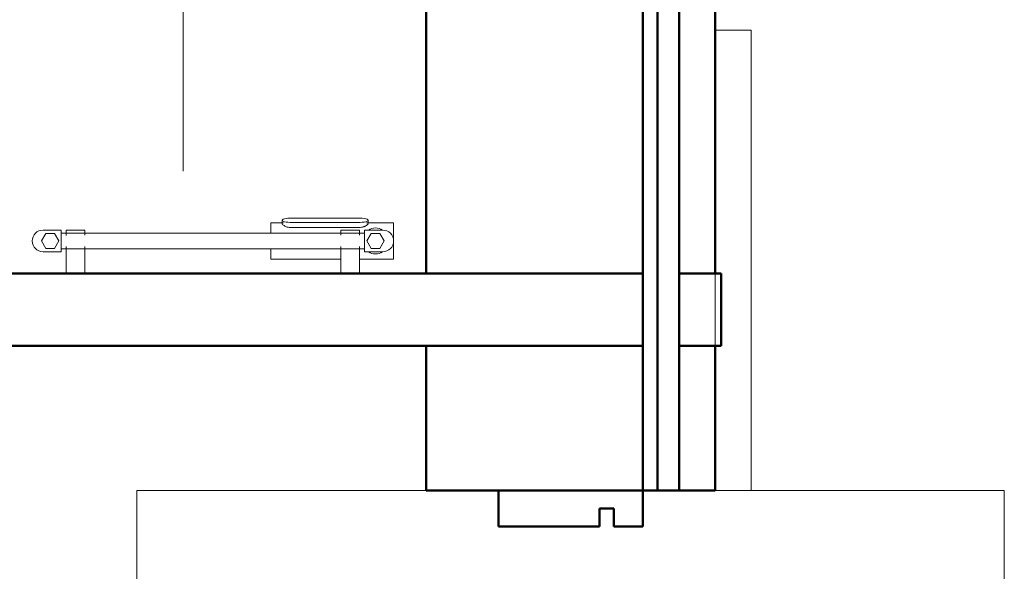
# Model space of a CAD drawing. Header units: millimetres. Extents: x -125 to 25178, y 4748 to 39091.
# Tile 101 of 118: x 23816 to 25178, y 34756 to 35518. Entities that reach past the tile are written whole.
import ezdxf

# ---------------------------------------------------------------- set-up
doc = ezdxf.new("R2010")
doc.units = ezdxf.units.MM
doc.linetypes.add('ADSK_Скрыто', pattern=[300, 150, -150])
for name, color, linetype, lineweight in [('A-DETL-____-HDLN', 90, 'ADSK_Скрыто', 9), ('A-GENM-____-MCUT', 13, 'Continuous', 50), ('A-GENM-____-OTLN', 13, 'Continuous', 20), ('A-PART-____-MCUT', 2, 'Continuous', 50), ('A-PART-____-OTLN', 2, 'Continuous', 20), ('A-WALL-____-MCUT', 113, 'Continuous', 50), ('A-WALL-____-OTLN', 113, 'Continuous', 20), ('M-EQPM-___-IDEN', 50, 'Continuous', 20), ('M-EQPM-____-OTLN', 50, 'Continuous', 20)]:
    doc.layers.add(name, color=color, linetype=linetype, lineweight=lineweight)

# ---------------------------------------------------------------- blocks, each defined once
blk = doc.blocks.new('Прямая форма - V line-612593-В_Этаж 03_Отопление')
at = {"layer": 'A-WALL-____-MCUT', "color": 9}
for p, q in [((-10, -493.1), (-150, -493.1)), ((-150, -493.1), (-150, -543.1)), ((-10, -518.1), (-10, -493.1)), ((50, -493.1), (10, -493.1)), ((10, -493.1), (10, -518.1)), ((50, -543.1), (50, -493.1)), ((10, -518.1), (-10, -518.1)), ((-150, -543.1), (50, -543.1))]:
    blk.add_line(p, q, dxfattribs=at)
blk = doc.blocks.new('Прямая форма - Iron-612594-В_Этаж 03_Отопление')
blk.add_blockref('Прямая форма - V line-612593-В_Этаж 03_Отопление', (0, 0))
blk = doc.blocks.new('Прямая форма - V line-612605-В_Этаж 03_Отопление')
at = {"layer": 'A-WALL-____-MCUT', "color": 9}
for p, q in [((50, 357), (-150, 357)), ((-150, 357), (-150, 307)), ((50, 307), (50, 357)), ((-10, 307), (-10, 332)), ((-10, 332), (10, 332)), ((10, 332), (10, 307)), ((-150, 307), (-10, 307)), ((10, 307), (50, 307))]:
    blk.add_line(p, q, dxfattribs=at)
blk = doc.blocks.new('Прямая форма - Iron-612606-В_Этаж 03_Отопление')
blk.add_blockref('Прямая форма - V line-612605-В_Этаж 03_Отопление', (0, 0))
blk = doc.blocks.new('Прямая форма - CW-002-612609-В_Этаж 03_Отопление')
for name in ['Прямая форма - Iron-612606-В_Этаж 03_Отопление', 'Прямая форма - Iron-612594-В_Этаж 03_Отопление']:
    blk.add_blockref(name, (0, 0))
blk = doc.blocks.new('Family - V line-612632-В_Этаж 03_Отопление')
at = {"layer": 'A-PART-____-MCUT', "color": 9}
for p, q in [((50, 357), (-150, 357)), ((-150, 357), (-150, 307)), ((50, 307), (50, 357)), ((-10, 307), (-10, 332)), ((-10, 332), (10, 332)), ((10, 332), (10, 307)), ((-150, 307), (-10, 307)), ((10, 307), (50, 307))]:
    blk.add_line(p, q, dxfattribs=at)
blk = doc.blocks.new('Family - Iron-612633-В_Этаж 03_Отопление')
blk.add_blockref('Family - V line-612632-В_Этаж 03_Отопление', (0, 0))
blk = doc.blocks.new('Прямая форма - Gypsum Plasterboard - Waterproof-612638-В_Этаж 03_Отопление')
at = {"layer": 'A-WALL-____-MCUT', "color": 9}
for p, q in [((3820, 0), (1247.8, 0)), ((3820, -50), (3820, 0)), ((4120, 0), (3920, 0)), ((3920, 0), (3920, -50)), ((4120, -50), (4120, 0)), ((1247.8, -50), (3820, -50)), ((3920, -50), (4120, -50))]:
    blk.add_line(p, q, dxfattribs=at)
blk = doc.blocks.new('Прямая форма - Masonry Block - Structural-612639-В_Этаж 03_Отопление')
at = {"layer": 'A-WALL-____-MCUT', "color": 9}
for p, q in [((3820, -100), (1247.8, -100)), ((3820, -400), (3820, -100)), ((4120, -100), (3920, -100)), ((3920, -100), (3920, -400)), ((4120, -400), (4120, -100)), ((2381.5, -400), (3820, -400)), ((3920, -400), (4120, -400))]:
    blk.add_line(p, q, dxfattribs=at)
blk = doc.blocks.new('Прямая форма - Concrete - Structural-612640-В_Этаж 03_Отопление')
at = {"layer": 'A-WALL-____-MCUT', "color": 9}
for p, q in [((4120, -80), (1247.8, -80)), ((4120, -100), (4120, -80)), ((1247.8, -100), (4120, -100))]:
    blk.add_line(p, q, dxfattribs=at)
blk = doc.blocks.new('Прямая форма - Insulation - Thermal Break-612641-В_Этаж 03_Отопление')
at = {"layer": 'A-WALL-____-MCUT', "color": 9}
for p, q in [((4120, -50), (0, -50)), ((4120, -80), (4120, -50)), ((0, -80), (4120, -80))]:
    blk.add_line(p, q, dxfattribs=at)
blk = doc.blocks.new('Прямая форма - SW - 004-612642-В_Этаж 03_Отопление')
for name in ['Прямая форма - Gypsum Plasterboard - Waterproof-612638-В_Этаж 03_Отопление', 'Прямая форма - Insulation - Thermal Break-612641-В_Этаж 03_Отопление', 'Прямая форма - Concrete - Structural-612640-В_Этаж 03_Отопление', 'Прямая форма - Masonry Block - Structural-612639-В_Этаж 03_Отопление']:
    blk.add_blockref(name, (0, 0))
blk = doc.blocks.new('Family - Gypsum Plasterboard - Waterproof-612646-В_Этаж 03_Отопление')
at = {"layer": 'A-PART-____-MCUT', "color": 9}
for p, q in [((3820, 0), (1247.8, 0)), ((3820, -50), (3820, 0)), ((4120, 0), (3920, 0)), ((3920, 0), (3920, -50)), ((4120, -50), (4120, 0)), ((1247.8, -50), (3820, -50)), ((3920, -50), (4120, -50))]:
    blk.add_line(p, q, dxfattribs=at)
blk = doc.blocks.new('Family - OP - 006-612648-В_Этаж 03_Отопление')
at = {"layer": 'A-GENM-____-MCUT', "lineweight": 9}
for p, q in [((41103.2, 34867.6), (39903.2, 34867.6)), ((39903.2, 34867.6), (39903.2, 33967.6)), ((41103.2, 33967.6), (41103.2, 34867.6)), ((39903.2, 33967.6), (41103.2, 33967.6))]:
    blk.add_line(p, q, dxfattribs=at)
blk = doc.blocks.new('Family - Masonry Block - Structural-612650-В_Этаж 03_Отопление')
at = {"layer": 'A-PART-____-MCUT', "color": 9}
for p, q in [((3820, -100), (1247.8, -100)), ((3820, -400), (3820, -100)), ((4120, -100), (3920, -100)), ((3920, -100), (3920, -400)), ((4120, -400), (4120, -100)), ((2381.5, -400), (3820, -400)), ((3920, -400), (4120, -400))]:
    blk.add_line(p, q, dxfattribs=at)
blk = doc.blocks.new('Family - Concrete - Structural-612652-В_Этаж 03_Отопление')
at = {"layer": 'A-PART-____-MCUT', "color": 9}
for p, q in [((4120, -80), (1247.8, -80)), ((4120, -100), (4120, -80)), ((1247.8, -100), (4120, -100))]:
    blk.add_line(p, q, dxfattribs=at)
blk = doc.blocks.new('Family - Insulation - Thermal Break-612654-В_Этаж 03_Отопление')
at = {"layer": 'A-PART-____-MCUT', "color": 9}
for p, q in [((4120, -50), (0, -50)), ((4120, -80), (4120, -50)), ((0, -80), (4120, -80))]:
    blk.add_line(p, q, dxfattribs=at)
blk = doc.blocks.new('Прямая форма - V line-612828-В_Этаж 03_Отопление')
at = {"layer": 'A-GENM-____-MCUT', "lineweight": 9}
for p, q in [((40748.4, 35504.2), (40703.2, 35504.2)), ((40703.2, 35504.2), (40703.2, 34867.6)), ((40753.2, 35504.2), (40748.4, 35504.2)), ((40753.2, 34867.6), (40753.2, 35504.2)), ((40703.2, 34867.6), (40753.2, 34867.6))]:
    blk.add_line(p, q, dxfattribs=at)
blk = doc.blocks.new('Прямая форма - SLA - 004-612829-В_Этаж 03_Отопление')
blk.add_blockref('Прямая форма - V line-612828-В_Этаж 03_Отопление', (0, 0))
blk = doc.blocks.new('Прямая форма - V line-613116-В_Этаж 03_Отопление')
at = {"layer": 'A-WALL-____-MCUT', "color": 9}
for p, q in [((58.1, 100), (0, 100)), ((0, 100), (0, 0)), ((58.1, 0), (58.1, 100)), ((987.7, 100), (108.1, 100)), ((108.1, 100), (108.1, 0)), ((0, 0), (58.1, 0)), ((108.1, 0), (987.7, 0))]:
    blk.add_line(p, q, dxfattribs=at)
blk = doc.blocks.new('Прямая форма - SW - 016-613117-В_Этаж 03_Отопление')
blk.add_blockref('Прямая форма - V line-613116-В_Этаж 03_Отопление', (0, 0))
blk = doc.blocks.new('V line_ifc_RVT-1-В_Этаж 03_Отопление')
at = {"layer": 'A-GENM-____-OTLN', "color": 253, "lineweight": 20}
for name in ['Прямая форма - SLA - 004-612829-В_Этаж 03_Отопление', 'Family - OP - 006-612648-В_Этаж 03_Отопление']:
    blk.add_blockref(name, (0, 0), dxfattribs=at)
at = {"layer": 'A-PART-____-OTLN', "color": 253, "lineweight": 20, "rotation": 270}
for name in ['Family - Masonry Block - Structural-612650-В_Этаж 03_Отопление', 'Family - Concrete - Structural-612652-В_Этаж 03_Отопление', 'Family - Insulation - Thermal Break-612654-В_Этаж 03_Отопление', 'Family - Gypsum Plasterboard - Waterproof-612646-В_Этаж 03_Отопление']:
    blk.add_blockref(name, (40703.2, 38987.6), dxfattribs=at)
at = {"layer": 'A-PART-____-OTLN', "color": 253, "lineweight": 20}
blk.add_blockref('Family - Iron-612633-В_Этаж 03_Отопление', (40553.2, 34510.7), dxfattribs=at)
at = {"layer": 'A-WALL-____-OTLN', "color": 253, "lineweight": 20}
for name, p, rotation in [('Прямая форма - SW - 004-612642-В_Этаж 03_Отопление', (40703.2, 38987.6), 270), ('Прямая форма - SW - 016-613117-В_Этаж 03_Отопление', (40711.4, 35167.6), 180)]:
    blk.add_blockref(name, p, dxfattribs=dict(at, rotation=rotation))
blk.add_blockref('Прямая форма - CW-002-612609-В_Этаж 03_Отопление', (40553.2, 34510.7), dxfattribs=at)
blk = doc.blocks.new('THERMEX_Электрический_полотенцесушитель_Menta - THERMEX_MENTA-1730013-В_Этаж 03_Отопление')
at = {"layer": 'A-DETL-____-HDLN'}
for p, q in [((-202.9, 15), (-202.9, 15)), ((-202.9, 15), (-202.9, 15)), ((-177.1, 15), (-177.1, 15)), ((-177.1, 15), (-177.1, 15)), ((177.1, 15), (177.1, 15)), ((177.1, 15), (177.1, 15)), ((202.9, 15), (202.9, 15)), ((202.9, 15), (202.9, 15)), ((-202.9, -45), (-202.9, -45)), ((-202.9, -45), (-202.9, -45)), ((-177.1, -45), (-177.1, -45)), ((-177.1, -45), (-177.1, -45)), ((177.1, -45), (177.1, -45)), ((177.1, -45), (177.1, -45)), ((202.9, -45), (202.9, -45)), ((202.9, -45), (202.9, -45))]:
    blk.add_line(p, q, dxfattribs=at)
at = {"layer": 'M-EQPM-____-OTLN'}
for p, q in [((95.8, 28.6), (95.8, 24.1)), ((203.8, 31.4), (106.8, 31.4)), ((214.8, 24.1), (214.8, 28.6)), ((-210, 15), (-235, 15)), ((-210, -15), (-210, 15)), ((-203, 15), (-203, 7.7)), ((-203, 15), (-203, 11)), ((-202.9, 15), (-202.9, 15)), ((-177.1, 15), (-177.1, 15)), ((-177, 7.8), (-177, 15)), ((-177, 11), (-177, 15)), ((97.9, 25), (80, 25)), ((80, 25), (80, 11.1)), ((106.8, 25.7), (203.8, 25.7)), ((203.8, 18.8), (106.8, 18.8)), ((177, 15), (177, 7.8)), ((177, 15), (177, 11)), ((177.1, 15), (177.1, 15)), ((202.9, 15), (202.9, 15)), ((203, 7.8), (203, 15)), ((203, 11), (203, 15)), ((235, 15), (210, 15)), ((210, 15), (210, -15)), ((250, 25), (212.6, 25)), ((250, -25), (250, 25)), ((-231, 10.4), (-237, 0)), ((-237, 0), (-231, -10.4)), ((-219, 10.4), (-231, 10.4)), ((-213, 0), (-219, 10.4)), ((-219, -10.4), (-213, 0)), ((210, 11), (-210, 11)), ((219, 10.4), (213, 0)), ((213, 0), (219, -10.4)), ((231, 10.4), (219, 10.4)), ((237, 0), (231, 10.4)), ((231, -10.4), (237, 0)), ((-231, -10.4), (-219, -10.4)), ((-210, -11), (210, -11)), ((-203, -7.8), (-203, -45)), ((-203, -11), (-203, -45)), ((-177, -45), (-177, -7.8)), ((-177, -45), (-177, -11)), ((80, -11), (80, -25)), ((177, -7.8), (177, -45)), ((177, -11), (177, -45)), ((203, -45), (203, -7.7)), ((203, -45), (203, -11)), ((219, -10.4), (231, -10.4)), ((-235, -15), (-210, -15)), ((80, -25), (177.1, -25)), ((202.9, -25), (250, -25)), ((210, -15), (235, -15)), ((-202.9, -45), (-202.9, -45)), ((-177.1, -45), (-177.1, -45)), ((177.1, -45), (177.1, -45)), ((202.9, -45), (202.9, -45))]:
    blk.add_line(p, q, dxfattribs=at)
at = {"layer": 'M-EQPM-____-OTLN', "flags": 128}
for points in [[(-202.9, 15), (-202.4, 15), (-201.3, 15), (-199.7, 15), (-197.6, 15), (-195.3, 15), (-192.7, 15), (-190, 15)], [(-190, 15), (-187.3, 15), (-184.7, 15), (-182.4, 15), (-180.3, 15), (-178.7, 15), (-177.6, 15), (-177.1, 15)], [(177.1, 15), (177.6, 15), (178.7, 15), (180.3, 15), (182.4, 15), (184.7, 15), (187.3, 15), (190, 15)], [(190, 15), (192.7, 15), (195.3, 15), (197.6, 15), (199.7, 15), (201.3, 15), (202.4, 15), (202.9, 15)], [(-190, -45), (-192.7, -45), (-195.3, -45), (-197.6, -45), (-199.7, -45), (-201.3, -45), (-202.4, -45), (-202.9, -45)], [(-177.1, -45), (-177.6, -45), (-178.7, -45), (-180.3, -45), (-182.4, -45), (-184.7, -45), (-187.3, -45), (-190, -45)], [(190, -45), (187.3, -45), (184.7, -45), (182.4, -45), (180.3, -45), (178.7, -45), (177.6, -45), (177.1, -45)], [(202.9, -45), (202.4, -45), (201.3, -45), (199.7, -45), (197.6, -45), (195.3, -45), (192.7, -45), (190, -45)]]:
    blk.add_lwpolyline(points, dxfattribs=at)
at = {"layer": 'M-EQPM-____-OTLN'}
for centre, radius, start, end in [((-235, 0), 15, 90, 270), ((225, 0), 18, 56.9143, 123.0857), ((235, 0), 15, 270, 90), ((225, 0), 18, 236.9143, 303.0857)]:
    blk.add_arc(centre, radius, start, end, dxfattribs=at)
for centre, start_param, end_param in [((106.8, 28.6), 4.712389, 7.853982), ((203.8, 28.6), 1.570796, 4.712389)]:
    blk.add_ellipse(centre, major_axis=(-11, 0), ratio=0.258819, start_param=start_param, end_param=end_param, dxfattribs=at)
for points, knots in [([(106.8, 18.8), (105.8, 18.8), (104, 18.9), (101.5, 19.6), (99.3, 20.6), (97.4, 21.9), (96.3, 22.9), (95.9, 23.6), (95.8, 23.8), (95.8, 23.8)], [0, 0, 0, 0, 0.1111111, 0.2222222, 0.3333333, 0.4444444, 0.5833333, 0.6527778, 0.6666667, 0.6666667, 0.6666667, 0.6666667]), ([(214.7, 23.8), (214.6, 23.5), (214.2, 22.8), (212.6, 21.5), (210.6, 20.3), (208.7, 19.6), (206.6, 19), (204.9, 18.8), (203.8, 18.8)], [0.3333333, 0.3333333, 0.3333333, 0.3333333, 0.4444444, 0.5833333, 0.7222222, 0.7916667, 0.8611111, 1, 1, 1, 1])]:
    blk.add_open_spline(points, degree=3, knots=knots, dxfattribs=at)

msp = doc.modelspace()

# ---------------------------------------------------------------- linework, layer by layer
at = {"layer": 'M-EQPM-___-IDEN'}
msp.add_line((24042.3, 35309), (24042.3, 35829), dxfattribs=at)

# ---------------------------------------------------------------- block references
at = {"lineweight": 9}
msp.add_blockref('V line_ifc_RVT-1-В_Этаж 03_Отопление', (-15924.8, 0), dxfattribs=at)
at = {"layer": 'A-DETL-____-HDLN'}
msp.add_blockref('THERMEX_Электрический_полотенцесушитель_Menta - THERMEX_MENTA-1730013-В_Этаж 03_Отопление', (24083.4, 35212.6), dxfattribs=at)

doc.saveas('drawing.dxf')
